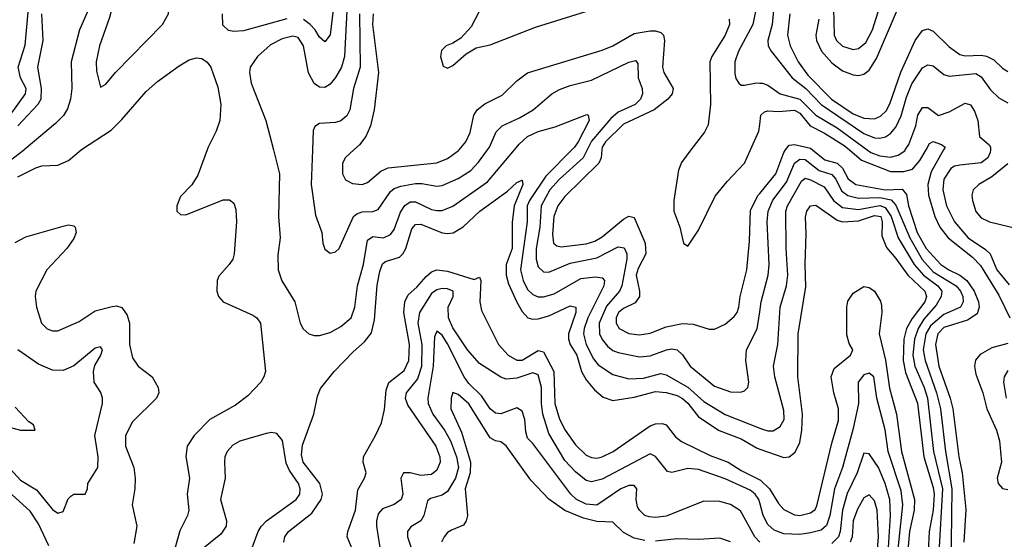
# Model space of a CAD drawing. Header units: inches. Extents: x 884549 to 1028252, y 526810 to 653624.
# Tile 168 of 256: x 927227 to 930916, y 568540 to 570488. Entities that reach past the tile are written whole.
import ezdxf

# ---------------------------------------------------------------- set-up
doc = ezdxf.new("R2010")
doc.units = ezdxf.units.IN
doc.header["$MEASUREMENT"] = 0
for name, color, linetype in [('A9526', 7, 'Continuous'), ('A9527', 7, 'Continuous'), ('A9536', 7, 'Continuous'), ('A9537', 7, 'Continuous')]:
    doc.layers.add(name, color=color, linetype=linetype)

msp = doc.modelspace()

# ---------------------------------------------------------------- linework, layer by layer
at = {"layer": 'A9526', "color": 5}
for points, elevation in [([(927244.1, 570000), (927241.9, 569998.1), (927126, 569910)], 2920), ([(927220.4, 569899.6), (927287.3, 569932.7), (927310, 569940.1), (927370, 569942.9), (927410, 569960.4), (927457.5, 570000)], 2920), ([(927929.1, 570000), (927895, 569905), (927871.5, 569868.5), (927830, 569825.4), (927815.4, 569790), (927816.5, 569770), (927830, 569758), (927850, 569756.6), (927990, 569812.6), (928013.4, 569813.4), (928030, 569800.7), (928036.4, 569776.4), (928039.3, 569730), (928031.3, 569610), (928025.8, 569590), (928012.3, 569570), (927973.5, 569526.5), (927966.5, 569510), (927965.8, 569470), (927972.3, 569450), (927988.9, 569430), (928100.8, 569380.8), (928115.8, 569370), (928129.2, 569350), (928147.5, 569170), (928142.2, 569150), (928130.2, 569130), (928082.4, 569077.6), (928036.3, 569043.7), (927939.7, 568990), (927881, 568930), (927854.8, 568890), (927849.4, 568850.6), (927863.3, 568770), (927854.3, 568710), (927860.4, 568650), (927856.4, 568630), (927827.5, 568572.5), (927798.3, 568470)], 2920), ([(928177.8, 570000), (928201.1, 569910), (928196.8, 569750), (928202.6, 569670), (928194.4, 569605.6), (928195, 569550), (928209, 569509), (928257.7, 569430), (928278.5, 569350), (928289.7, 569329.7), (928310, 569310.9), (928330, 569304.6), (928350, 569304.8), (928390, 569316), (928430, 569337.5), (928468.9, 569370), (928483.2, 569410), (928492.6, 569490), (928515.2, 569570), (928530, 569661.2), (928550, 569675), (928590, 569671), (928616.8, 569683.2), (928630, 569701.5), (928653.7, 569766.3), (928670, 569792.2), (928690, 569805), (928710, 569805.9), (928770, 569777), (928790, 569772.9), (928810, 569773.4), (928850, 569788.6), (928980.2, 569879.8), (929080.8, 570000)], 2940), ([(928323.9, 570000), (928318.7, 569870), (928335, 569755), (928359.7, 569690), (928363.2, 569650), (928370, 569627.7), (928390, 569612.4), (928410, 569618), (928424.2, 569630), (928477.4, 569750), (928490, 569760.6), (928510, 569767.9), (928550, 569769.1), (928570, 569776.8), (928616.5, 569843.5), (928630, 569855.5), (928655.3, 569864.7), (928710, 569873.9), (928734.2, 569874.2), (928790, 569864.2), (928810, 569866.8), (928870, 569892.4), (928917.4, 569922.6), (928946.1, 569953.9), (928979.8, 570000)], 2960), ([(928479.4, 570000), (928448.1, 569971.9), (928437.1, 569950), (928436.2, 569910), (928448.4, 569888.4), (928473.6, 569873.7), (928510, 569870.1), (928530, 569878), (928580.3, 569919.7), (928607.5, 569932.5), (928790, 569952.1), (928830, 569967.5), (928870, 569996.4), (928873.2, 570000)], 2980), ([(929296.1, 570000), (929199, 569901), (929137.1, 569810), (929128.8, 569790), (929128.6, 569730), (929104, 569550), (929113.7, 569510), (929130, 569476.8), (929150, 569457.4), (929170, 569449.6), (929190, 569449.6), (929230, 569460.7), (929330, 569517.8), (929384.4, 569524.4), (929410, 569520.2), (929417.8, 569510), (929416.3, 569490), (929355.7, 569370), (929342.1, 569330), (929340.2, 569310), (929349.5, 569270), (929376.6, 569216.6), (929394.4, 569194.4), (929450, 569158.4), (929510, 569142.1), (929564, 569144), (929630, 569162), (929650, 569157.4), (929730, 569110.7), (929790, 569057.5), (929870, 569008), (930000, 568956.7)], 2940), ([(929353.5, 570000), (929338.4, 569970), (929249.6, 569890.4), (929213.3, 569850), (929181.3, 569790), (929176.6, 569710), (929162.9, 569630), (929162, 569590), (929170, 569561.6), (929190, 569543.3), (929210, 569541.8), (929290, 569575.6), (929390, 569595.1), (929470, 569637.3), (929492.4, 569632.4), (929502.3, 569610), (929501.9, 569590), (929483.4, 569490), (929474.4, 569470), (929426.3, 569413.7), (929398.2, 569350), (929399.5, 569310), (929409.3, 569289.3), (929430, 569264.2), (929450, 569248.3), (929470, 569240.1), (929550, 569224.6), (929590, 569228.5), (929651.1, 569251.1), (929670, 569254.6), (929690, 569251), (929710, 569231.7), (929739.8, 569190), (929830, 569114.2), (929890, 569093.4), (929928.3, 569091.7), (929942.8, 569097.2), (929955.3, 569110), (929958.8, 569130), (929947.7, 569210), (929949.9, 569250), (929990.9, 569329.1), (930000, 569393.2)], 2960), ([(929408.5, 570000), (929405.4, 569970), (929397, 569950), (929270, 569825.6), (929243.8, 569790), (929228.8, 569750), (929223.6, 569683.6), (929227.7, 569650), (929240.3, 569640.3), (929256.5, 569636.5), (929350, 569647.9), (929381.8, 569658.2), (929410, 569673.8), (929490, 569740.5), (929510, 569752.1), (929530, 569746.7), (929571, 569650), (929573.7, 569610), (929544, 569556), (929537.6, 569530), (929549.4, 569470), (929549.2, 569450), (929532.9, 569427.1), (929490, 569405.8), (929470.6, 569390), (929462.1, 569370), (929461.9, 569350), (929473.7, 569330), (929510, 569312.3), (929550, 569307.1), (929590, 569313.3), (929650, 569337.2), (929710, 569349.6), (929750, 569346.4), (929810, 569327.5), (929830, 569328.4), (929870, 569347.1), (929904.7, 569375.3), (929915.4, 569390), (929921.6, 569410), (929926.8, 569450), (929951.2, 569550), (929962.2, 569657.8), (929966, 569774), (929994.2, 569830), (930000, 569837.1)], 2980), ([(929742.4, 570000), (929706.9, 569953.1), (929695.9, 569924.1), (929678.6, 569810), (929678.1, 569770), (929700.9, 569710), (929714.8, 569650), (929730, 569639.1), (929770, 569698.7), (929833.5, 569826.5), (929877.9, 569882.1), (929942.9, 569950), (929965.4, 570000)], 3020), ([(928216.3, 568530), (928220.7, 568550), (928233.9, 568570), (928321.6, 568638.4), (928357, 568690), (928362.1, 568710), (928351.7, 568750), (928289.6, 568830), (928282.9, 568857.1), (928286.5, 568893.5), (928328.8, 569010), (928343.1, 569076.9), (928354.8, 569105.2), (928405.3, 569170), (928476.3, 569243.7), (928519.4, 569280.6), (928545.4, 569314.6), (928557.1, 569362.9), (928566.8, 569493.2), (928576, 569544), (928586.6, 569573.4), (928598.1, 569581.9), (928650, 569598.2), (928662.5, 569610), (928674.1, 569630), (928696.2, 569703.8), (928710, 569720.8), (928730, 569721.3), (928810, 569689.7), (928830, 569686.3), (928850.9, 569689.1), (928888.4, 569711.6), (928951, 569770), (929054.8, 569845.2), (929090, 569878.4), (929110, 569886.8), (929112.3, 569870), (929080.2, 569790), (929072.7, 569727.3), (929072.5, 569630), (929050.3, 569570), (929049.8, 569530), (929058.1, 569498.1), (929090, 569428.9), (929110, 569394.1), (929130.5, 569370.5), (929150, 569365.1), (929170, 569366.4), (929210, 569378.3), (929290, 569415.1), (929310.9, 569410.9), (929310.7, 569390), (929284, 569310), (929283.9, 569290), (929289.4, 569270), (929314.4, 569230), (929331.8, 569170), (929350, 569138.3), (929381.1, 569101.1), (929412.8, 569072.8), (929450, 569061.1), (929530, 569073.3), (929610, 569094.2), (929649, 569091), (929690, 569079.4), (929710, 569068.6), (929730, 569050.4), (929770, 568999.7), (929848.4, 568948.4), (929930, 568917), (929990, 568881.7), (930000, 568878.3)], 2920), ([(927210, 569653.1), (927250, 569673.8), (927390, 569714.5), (927410, 569719.1), (927430, 569714.9), (927435.3, 569710), (927438.2, 569690), (927430, 569668.3), (927404.1, 569630), (927329.3, 569550.7), (927287, 569470), (927284.8, 569450), (927290, 569410.8), (927308.4, 569350), (927330, 569329.1), (927350, 569321.6), (927370, 569322.3), (927450, 569357.2), (927510, 569396.3), (927573.2, 569413.2), (927590, 569415.4), (927609.3, 569409.3), (927630, 569380.4), (927639.1, 569350), (927638.4, 569270), (927650, 569221.1), (927671.2, 569190), (927723.1, 569150), (927746.5, 569110), (927748.2, 569090), (927739.8, 569070), (927650, 568980.2), (927623.3, 568930), (927623.3, 568890), (927654.6, 568810), (927660.1, 568770), (927658.8, 568730), (927648, 568670), (927665.9, 568590), (927655.2, 568524.8)], 2880), ([(928478.9, 568490), (928454.2, 568550), (928456.6, 568570), (928485, 568650), (928493.9, 568726.1), (928519.2, 568770), (928525.3, 568790), (928514, 568830), (928514.8, 568850), (928560.7, 568930), (928582.5, 568977.5), (928593.5, 569026.6), (928600.4, 569099.6), (928610, 569127.7), (928667.1, 569172.9), (928685.5, 569210), (928687.6, 569270), (928667, 569390), (928670, 569431), (928682.7, 569457.3), (928714.7, 569485.3), (928750, 569526), (928770, 569543.5), (928790, 569550.8), (928830, 569545.2), (928930, 569514), (928950, 569523), (928955.5, 569510), (928951.7, 569430), (928958, 569398), (929021.7, 569270), (929057.4, 569230), (929090, 569212.4), (929110, 569212.1), (929170, 569247.7), (929190, 569243.3), (929228.2, 569170), (929232.7, 569050), (929250, 568990.2), (929270.5, 568950), (929310, 568893.9), (929350, 568855.7), (929370, 568846.4), (929390, 568844.5), (929410, 568849.6), (929450.5, 568869.5), (929590, 568965.6), (929610, 568972.8), (929634.2, 568974.2), (929650, 568969.4), (929684.5, 568924.5), (929706.5, 568906.5), (929814.6, 568854.6), (929882, 568830), (929930, 568798.4), (930000, 568763.5)], 2880), ([(930000, 568677.5), (929996.7, 568690), (929982.5, 568710), (929964, 568724), (929870, 568767.4), (929770, 568801.9), (929730, 568805.7), (929670, 568790.2), (929654.6, 568794.6), (929610, 568851), (929590, 568860.2), (929410, 568765.5), (929370, 568755.2), (929350, 568760.7), (929310, 568793.5), (929270, 568835.9), (929210, 568937), (929187.2, 569010), (929182.2, 569050), (929182.4, 569110), (929170, 569157.4), (929150, 569164.5), (929090, 569143.9), (929050, 569141.2), (929030, 569147.6), (928950, 569199.5), (928904.7, 569250), (928850, 569332.5), (928834.1, 569370), (928832.2, 569410), (928851.2, 569450), (928851.5, 569470), (928830, 569479), (928810, 569480.3), (928790, 569475.7), (928770, 569462.2), (928725.3, 569390), (928719.1, 569350), (928733.3, 569270), (928732.2, 569187.8), (928717.8, 569142.2), (928675.8, 569090), (928671.7, 569070), (928681.4, 569041.4), (928786.2, 568890), (928801.5, 568850), (928802.4, 568830), (928790, 568799.7), (928770, 568783.8), (928730, 568779.9), (928689.9, 568790.1), (928665.1, 568790), (928654.9, 568770), (928663.1, 568710), (928656.4, 568690), (928630, 568670.7), (928586, 568654), (928570, 568635.3), (928563.8, 568610), (928564.3, 568590), (928576.8, 568510)], 2860), ([(930000, 568529.9), (929981.9, 568550), (929927.6, 568647.6), (929890, 568670.7), (929850, 568682.4), (929790, 568683.5), (929650, 568626.9), (929610, 568621.8), (929585.2, 568625.2), (929570, 568630.1), (929549, 568649), (929541.9, 568661.9), (929536.6, 568690), (929539.8, 568730), (929530, 568741.5), (929510, 568741.6), (929479.4, 568730), (929390, 568668.7), (929350, 568672.2), (929314, 568690), (929292.6, 568710), (929150, 568899.1), (929130, 568919.6), (929123.4, 568943.4), (929120.3, 568990), (929110, 569020.5), (929090, 569033.2), (929030, 569010.1), (929010, 569013.1), (928990, 569029.5), (928957.6, 569077.6), (928910, 569124.4), (928892, 569150), (928830, 569273), (928810, 569305.1), (928790, 569320.7), (928780.9, 569299.1), (928776.8, 569190), (928756.3, 569070), (928758, 569050), (928775.7, 569010), (928819, 568950), (928841.8, 568910), (928864, 568850), (928871.8, 568810), (928860.2, 568770), (928830, 568719.2), (928810, 568705.4), (928766.8, 568693.2), (928755.2, 568684.8), (928741, 568630), (928730, 568610.2), (928693.2, 568586.8), (928680.5, 568570), (928680.2, 568550), (928700.4, 568490)], 2840), ([(927178.5, 568818.5), (927230, 568762), (927290, 568726.2), (927350, 568651.9), (927370, 568638.5), (927390, 568644.7), (927408.5, 568691.5), (927418.1, 568701.9), (927430, 568709.1), (927472, 568710), (927481.5, 568730), (927483, 568750), (927520.2, 568810), (927520.6, 568850), (927509, 568930), (927537.7, 569050), (927537.2, 569070), (927530.5, 569090.5), (927506.5, 569130), (927504.2, 569170), (927508.3, 569191.7), (927531.6, 569230), (927537.5, 569250), (927530, 569262.4), (927510, 569256.8), (927430, 569191.1), (927390, 569173.4), (927350, 569175), (927297.2, 569197.1), (927220.2, 569250)], 2860), ([(929570, 568536.2), (929530, 568544.6), (929490, 568565.8), (929450, 568605), (929390, 568607.7), (929339.4, 568619.4), (929270, 568648.2), (929210, 568690.6), (929142, 568762), (929050, 568891), (929030, 568905.5), (929010, 568909.5), (928990, 568921.1), (928910, 569047.9), (928870, 569083.7), (928850, 569090.3), (928843.4, 569070), (928842.2, 569030), (928882.5, 568942.5), (928916.7, 568830), (928915.4, 568790), (928896.1, 568730), (928905, 568630), (928900.2, 568610), (928890, 568593), (928844.9, 568575.1), (928830, 568565.5), (928817.8, 568550), (928807.5, 568530)], 2820), ([(927166.6, 568966.6), (927230, 568948.9), (927284.7, 568950), (927279.1, 568970), (927260.8, 568980.8), (927210, 569035.9)], 2840), ([(928085.9, 568474.1), (928120.2, 568570), (928131.6, 568588.4), (928152.2, 568610), (928263.2, 568690), (928276.9, 568710), (928278.2, 568730), (928271.3, 568750), (928238.1, 568798.1), (928226, 568826), (928211.3, 568911.3), (928190, 568936.8), (928170, 568940.2), (928150, 568936.5), (928052.1, 568907.9), (928026.3, 568893.7), (928004.6, 568870), (927996.3, 568850), (927994.4, 568830), (927997.2, 568770), (927979.8, 568690), (928001.7, 568610), (928000.2, 568590), (927980.2, 568559.8), (927903.3, 568496.7)], 2940), ([(927335.9, 568515.9), (927297.8, 568597.8), (927266.3, 568646.3), (927129.3, 568769.3)], 2880), ([(929890, 568530.8), (929850, 568544.5), (929770, 568540.1), (929690, 568541.9), (929610, 568533.9)], 2820)]:
    msp.add_lwpolyline(points, dxfattribs=dict(at, elevation=elevation))
at = {"layer": 'A9527', "color": 5, "elevation": 2940}
msp.add_lwpolyline([(927690, 570665.2), (927650, 570660.8), (927630, 570649.9), (927610, 570631.3), (927590, 570599.1), (927563.1, 570496.9), (927525.7, 570390), (927514.1, 570330), (927515.2, 570295.2), (927530, 570234.8), (927550, 570246.4), (927586.6, 570290), (927762.2, 570470), (927785.2, 570510), (927786.9, 570550), (927770, 570599.3), (927747.8, 570630), (927710, 570658.1)], close=True, dxfattribs=at)
at = {"layer": 'A9527', "color": 5}
for points, elevation in [([(928411.2, 570610), (928390, 570431.5), (928370, 570405.6), (928350, 570422.9), (928334.3, 570450), (928315.7, 570470), (928290, 570488.7)], 2920), ([(927191.5, 570130), (927249.1, 570210), (927251.5, 570230), (927229.7, 570270), (927221.1, 570310), (927247.5, 570392.5), (927260.4, 570530)], 2860), ([(927493.7, 570546.3), (927451.2, 570450), (927420.3, 570330), (927422.4, 570230), (927417.5, 570190), (927406.1, 570153.9), (927391.3, 570128.7), (927361.5, 570098.5), (927244.1, 570000)], 2920), ([(928454, 570546), (928444.2, 570350), (928433.5, 570310), (928410, 570272), (928390, 570247), (928370, 570234), (928350, 570235.2), (928330, 570249.1), (928309.5, 570289.5), (928289.9, 570390), (928270, 570420.8), (928250, 570426.6), (928210, 570416.5), (928166.6, 570393.4), (928117.8, 570350), (928091.2, 570310), (928087.7, 570290), (928094, 570250), (928149.3, 570110), (928177.8, 570000)], 2940), ([(928964.5, 570550), (928918.7, 570461.3), (928880.6, 570419.4), (928850, 570399.8), (928824.9, 570390), (928807.4, 570372.6), (928803.9, 570350), (928813.4, 570313.4), (928830, 570306.3), (928850, 570316.5), (928900.1, 570359.9), (928937.7, 570382.3), (928990, 570394.4), (929160.3, 570459.7), (929388.6, 570531.3)], 3020), ([(929990.4, 570550), (929973.9, 570470), (929920.1, 570370), (929907.2, 570330), (929906.4, 570286.4), (929910, 570268), (929921.1, 570250), (929930, 570242.8), (929942.5, 570242.5), (929988.3, 570251.7), (930000, 570250.8)], 3040), ([(927308.9, 570510), (927314, 570410), (927293.2, 570310), (927307.2, 570230), (927306.1, 570190), (927294.6, 570170), (927220.2, 570090)], 2880), ([(928228.2, 570491.8), (928066.2, 570446.2), (928030, 570444.2), (928010, 570447.9), (927987.8, 570467.8), (927986.4, 570510)], 2920), ([(928500.9, 570510), (928502.8, 570310), (928478.1, 570230), (928464.6, 570150), (928452.5, 570127.5), (928430, 570109.2), (928410, 570103), (928350, 570098.8), (928332.7, 570087.3), (928326.9, 570073.1), (928323.9, 570000)], 2960), ([(928551.2, 570510), (928548.7, 570470), (928571.9, 570290), (928555, 570150), (928541.5, 570090), (928524.4, 570050), (928500.8, 570019.2), (928479.4, 570000)], 2980), ([(929886, 570490), (929886.1, 570470), (929870.1, 570430), (929821, 570350), (929813.3, 570330), (929815.8, 570170), (929806.3, 570093.7), (929793.1, 570066.9), (929742.4, 570000)], 3020), ([(928873.2, 570000), (928899.3, 570030), (928915.1, 570064.9), (928929, 570130), (928941.1, 570150), (928970, 570172.3), (929034.4, 570205.6), (929090, 570258.7), (929130, 570288.3), (929410, 570373.7), (929450, 570390.1), (929530, 570436.5), (929590, 570445.9), (929610, 570446.3), (929630, 570439.8), (929639.1, 570430), (929642.6, 570410), (929636, 570310), (929640.8, 570290), (929675.6, 570230), (929671.7, 570210), (929655.7, 570190), (929604.4, 570150), (929490, 570096), (929421.7, 570030), (929409.5, 570010), (929408.5, 570000)], 2980), ([(927457.5, 570000), (927458.9, 570001.1), (927570, 570073.8), (927610, 570113.4), (927701.1, 570218.9), (927743, 570257), (927824.3, 570315.7), (927862.2, 570337.8), (927890, 570344.6), (927910, 570342.3), (927930, 570329.1), (927943, 570310), (927970, 570235.5), (927980.5, 570170), (927976.6, 570110), (927963.8, 570070), (927932.7, 570010), (927929.1, 570000)], 2920), ([(928979.8, 570000), (928987.1, 570010), (929012.6, 570067.4), (929034.4, 570090), (929100, 570120), (929150.8, 570150), (929221.6, 570210), (929250, 570226), (929290, 570241.8), (929370, 570261.5), (929510, 570329.5), (929534.6, 570334.6), (929543.6, 570323.6), (929543.9, 570270), (929559.4, 570230), (929560.7, 570210), (929553, 570190), (929533.8, 570170), (929470, 570141.7), (929441.8, 570118.2), (929370, 570032.7), (929353.5, 570000)], 2960), ([(929080.8, 570000), (929098.7, 570021.3), (929129.9, 570050), (929170, 570069.4), (929233.9, 570086.1), (929352.5, 570132.5), (929357.3, 570130), (929360.5, 570110), (929319.9, 570030), (929305.9, 570010), (929296.1, 570000)], 2940), ([(929965.4, 570000), (929996.9, 570070), (930000, 570095.2)], 3020)]:
    msp.add_lwpolyline(points, dxfattribs=dict(at, elevation=elevation))
at = {"layer": 'A9536', "color": 5}
for points, elevation in [([(930000, 569837.1), (930059.8, 569910), (930089.9, 569990), (930097, 570000)], 2980), ([(930197.8, 570000), (930243.3, 569963.3), (930290, 569949.8), (930310, 569931.5), (930331.9, 569891.9), (930360.1, 569870), (930470, 569850.4), (930533.2, 569853.2), (930550, 569833.4), (930557.8, 569790), (930589.3, 569690), (930623.8, 569630), (930678.2, 569570), (930708, 569550), (930750, 569531), (930776.3, 569510), (930803.3, 569470), (930819.3, 569430), (930822.7, 569410), (930814.2, 569385.8), (930778.8, 569361.2), (930690, 569334.1), (930667.3, 569310), (930658, 569270), (930670.8, 569190), (930714, 569070), (930724.1, 569030), (930746, 568850), (930759.1, 568790), (930772.5, 568652.5), (930764.3, 568530)], 2980), ([(930335.9, 570000), (930381, 569961), (930490, 569918.9), (930540.4, 569919.6), (930571.8, 569928.2), (930600.1, 569959.9), (930623, 570000)], 3020), ([(930402.9, 570000), (930416.4, 569990), (930450, 569977.8), (930490, 569973.3), (930519.3, 569980.7), (930543.3, 569996.7), (930545.4, 570000)], 3040), ([(930689, 570000), (930642.4, 569917.6), (930630, 569870), (930632.7, 569830), (930655.9, 569750), (930674.7, 569710), (930705.5, 569670), (930797.6, 569597.6), (930826.6, 569566.6), (930895.3, 569455.3), (930937.2, 569370)], 3020), ([(930864.1, 570000), (930863, 569990), (930855.1, 569970), (930830, 569951.7), (930750, 569942.8), (930730, 569938.6), (930715.9, 569930), (930690.1, 569890), (930686, 569850), (930700.1, 569790), (930729.7, 569730), (930780.8, 569670), (930846.3, 569626.3), (930862.9, 569610), (930888.5, 569550), (930934.2, 569494.2)], 3040), ([(930000, 569393.2), (930005.2, 569430), (930032.2, 569530), (930035.1, 569570), (930028.3, 569730), (930031.6, 569770), (930048.7, 569811.3), (930100.5, 569879.5), (930130, 569950.6), (930150, 569965.7), (930170, 569964.1), (930223.3, 569923.3), (930270, 569908.1), (930284.9, 569890), (930306.8, 569846.8), (930330, 569828.7), (930370, 569819.3), (930450, 569822.1), (930492.6, 569812.6), (930510, 569793.5), (930562.3, 569670), (930608.9, 569588.9), (930650, 569543.1), (930736.2, 569490), (930752.1, 569470), (930760.6, 569450), (930762.8, 569430), (930752.3, 569410), (930690, 569383.2), (930639.4, 569340.6), (930622.6, 569310), (930612.1, 569250), (930619.5, 569210), (930662.9, 569090), (930676.8, 569030), (930695.5, 568870), (930720.3, 568730), (930716.6, 568430)], 2960), ([(930930, 569948.1), (930870, 569899.7), (930821.1, 569870), (930799.7, 569850), (930794.8, 569830), (930796.6, 569810), (930810, 569769), (930830, 569745.6), (930860.4, 569730), (930970, 569704.2)], 3060), ([(930000, 568956.7), (930010, 568952.7), (930030, 568946.6), (930050, 568947.2), (930076.3, 568963.7), (930091.4, 568990), (930090, 569023.7), (930056, 569150), (930051.9, 569190), (930067.2, 569270), (930077.1, 569410), (930099.7, 569490), (930105.4, 569530), (930098.7, 569630), (930097.5, 569770), (930104.1, 569790), (930157.1, 569882.9), (930170, 569894.2), (930190, 569888.3), (930241.5, 569861.5), (930276.2, 569810), (930310, 569784.3), (930370, 569776.8), (930450, 569792), (930470, 569784.4), (930492.9, 569750), (930518.3, 569670), (930578.4, 569570), (930613.3, 569530), (930666.9, 569490), (930681.9, 569470), (930679.9, 569450), (930661.4, 569418.6), (930614.9, 569365.1), (930593.1, 569330), (930579.7, 569290), (930573.3, 569230), (930580.6, 569190), (930616.6, 569110), (930628.6, 569070), (930651.5, 568870), (930685.1, 568730), (930671.5, 568490)], 2940), ([(930000, 568878.3), (930090, 568847.6), (930110, 568849.6), (930132.8, 568867.2), (930150, 568902.8), (930158.3, 568950), (930160.5, 569010), (930142.4, 569150), (930143.8, 569310), (930172.7, 569487.3), (930169.6, 569570.4), (930174.4, 569685.6), (930171.9, 569748.1), (930175.9, 569770), (930190, 569790.2), (930210, 569792.8), (930290, 569736.1), (930310, 569730.9), (930370, 569733.7), (930430, 569754.7), (930453.4, 569750), (930459, 569730), (930457.5, 569677.5), (930474.6, 569634.6), (930510, 569593.4), (930554.5, 569530), (930619.2, 569470), (930625.4, 569450), (930618.3, 569430), (930571.6, 569368.4), (930550.5, 569330), (930540.1, 569290), (930537.9, 569210), (930545.8, 569165.8), (930591.1, 569051.1), (930615.2, 568850), (930650, 568734.3), (930653.4, 568710), (930650.2, 568650), (930634.3, 568570), (930629.3, 568470)], 2920), ([(930000, 568763.5), (930002.3, 568762.3), (930036.4, 568730), (930070, 568675.1), (930090, 568652.7), (930130, 568632.6), (930150, 568630.1), (930190, 568640.1), (930207.3, 568652.7), (930214.2, 568665.8), (930270, 568900.3), (930294.7, 568985.3), (930295.7, 569030), (930277.2, 569090), (930267.9, 569150), (930278.8, 569181.2), (930340.3, 569230), (930348.3, 569250), (930334.5, 569274.5), (930326.9, 569306.9), (930326.2, 569410), (930330, 569433.1), (930350, 569462.5), (930390, 569487.5), (930410, 569484.4), (930430.1, 569470.1), (930452.5, 569432.5), (930456.7, 569416.7), (930457.8, 569390), (930447.2, 569310), (930471.3, 569211.3), (930486.5, 569106.5), (930512.2, 569010), (930531.1, 568870), (930579.9, 568690), (930578.6, 568650), (930561.5, 568570), (930548.8, 568430)], 2880), ([(930930, 569274.9), (930870, 569257.8), (930826.4, 569233.6), (930808.1, 569212), (930804.4, 569190), (930810, 569158.9), (930835.6, 569090), (930850.9, 569030), (930886.6, 568950), (930898.6, 568910), (930906.3, 568830), (930889.6, 568770), (930894, 568750), (930910, 568730.2), (930930, 568727.2)], 3020), ([(930508.8, 568410), (930536.6, 568670), (930530, 568721.5), (930481.4, 568870), (930470, 568950.3), (930438.7, 569070), (930427.9, 569150), (930410, 569162.7), (930390, 569156.6), (930368.4, 569130), (930369.5, 569050), (930350, 568955.6), (930309.9, 568810), (930280.6, 568730), (930262.3, 568630), (930250, 568592.7), (930230, 568575.2), (930190, 568564.1), (930150, 568558), (930090, 568560.8), (930054.1, 568574.1), (930030, 568595.3), (930012.5, 568630), (930000, 568677.5)], 2860), ([(930930, 569173.6), (930915.7, 569150), (930913.6, 569130), (930923.1, 569070)], 3040), ([(930478.8, 568450), (930489.6, 568630), (930487.5, 568690), (930470, 568749.4), (930444.4, 568810), (930410, 568860.2), (930390, 568863.6), (930364.5, 568790), (930327.6, 568712.4), (930310.2, 568649.8), (930301.6, 568570), (930294.9, 568550), (930270, 568525.1)], 2840), ([(930434, 568410), (930444.7, 568550), (930439.6, 568650), (930430, 568684.5), (930410, 568706.7), (930390, 568696), (930366.1, 568653.9), (930349.7, 568610), (930346.7, 568550), (930339.4, 568530)], 2820)]:
    msp.add_lwpolyline(points, dxfattribs=dict(at, elevation=elevation))
at = {"layer": 'A9537', "color": 5, "elevation": 3140}
msp.add_lwpolyline([(930270, 570779.5), (930250, 570778.8), (930237.5, 570750), (930237.8, 570710), (930275.9, 570530), (930279.2, 570430), (930287.7, 570410), (930310, 570389.1), (930350, 570376.9), (930370, 570380.6), (930397.1, 570402.9), (930422.9, 570450), (930458.1, 570561.9), (930492.3, 570630), (930499.8, 570650), (930497.9, 570657.9), (930489.5, 570670), (930430, 570680.1), (930350.5, 570710.5), (930320.5, 570730), (930284.2, 570770)], close=True, dxfattribs=at)
at = {"layer": 'A9537', "color": 5}
for points, elevation in [([(930058.3, 570590), (930047, 570470), (930030.6, 570410), (930031.4, 570390), (930042.3, 570370), (930121.6, 570270), (930172.2, 570230), (930230.1, 570170), (930390, 570061.9), (930430, 570045.1), (930450, 570044.1), (930470.7, 570049.3), (930490, 570061.3), (930510, 570084.8), (930530, 570127.6), (930550, 570197.5), (930570, 570247.9), (930610, 570307.9), (930630, 570318.7), (930650, 570314.8), (930690, 570283), (930710, 570276.1), (930810, 570287), (930830, 570274), (930864.8, 570224.8), (930895.5, 570195.5), (930930, 570176.6)], 3060), ([(930221.6, 570490), (930209.8, 570430), (930213.1, 570410), (930231.6, 570370), (930270, 570325.8), (930310, 570297), (930350, 570281.1), (930370, 570278.5), (930390, 570283.3), (930410, 570299), (930437.3, 570342.7), (930527.5, 570552.5)], 3120), ([(930112.9, 570510), (930104.4, 570430), (930114.1, 570390), (930144.3, 570330), (930179.8, 570279.8), (930269.4, 570190), (930350, 570135.5), (930390, 570118.4), (930430, 570116.7), (930452.9, 570127.1), (930473.2, 570146.8), (930487, 570173), (930528.2, 570291.7), (930582, 570410), (930610, 570447.5), (930630, 570454.4), (930650, 570445.3), (930710, 570386.8), (930750, 570357.1), (930770, 570352.8), (930830, 570355.3), (930850, 570350.9), (930877.1, 570337.1), (930910, 570306.1), (930930, 570294.5)], 3080), ([(930000, 570250.8), (930010, 570250.1), (930030, 570242.7), (930076.5, 570210), (930150, 570190.6), (930210, 570130), (930290, 570083.2), (930402.9, 570000)], 3040), ([(930000, 570095.2), (930004.3, 570130), (930017.3, 570142.7), (930030, 570146.6), (930070, 570143.7), (930130, 570149), (930150, 570137.2), (930189, 570090), (930242.7, 570062.7), (930316.6, 570016.6), (930335.9, 570000)], 3020), ([(930545.4, 570000), (930559.2, 570020.8), (930585.1, 570090), (930592.4, 570130), (930610, 570159.4), (930630, 570159.3), (930670, 570129.4), (930710, 570142.7), (930770, 570175.7), (930790, 570169.3), (930805.2, 570145.2), (930816.8, 570110), (930823.5, 570050), (930859.4, 570019.4), (930865.2, 570010), (930864.1, 570000)], 3040), ([(930097, 570000), (930110, 570018.3), (930130, 570019.7), (930190, 570006.3), (930197.8, 570000)], 2980), ([(930623, 570000), (930636.5, 570023.5), (930650, 570031), (930680.7, 570020.7), (930694.7, 570010), (930689, 570000)], 3020)]:
    msp.add_lwpolyline(points, dxfattribs=dict(at, elevation=elevation))

doc.saveas('drawing.dxf')
